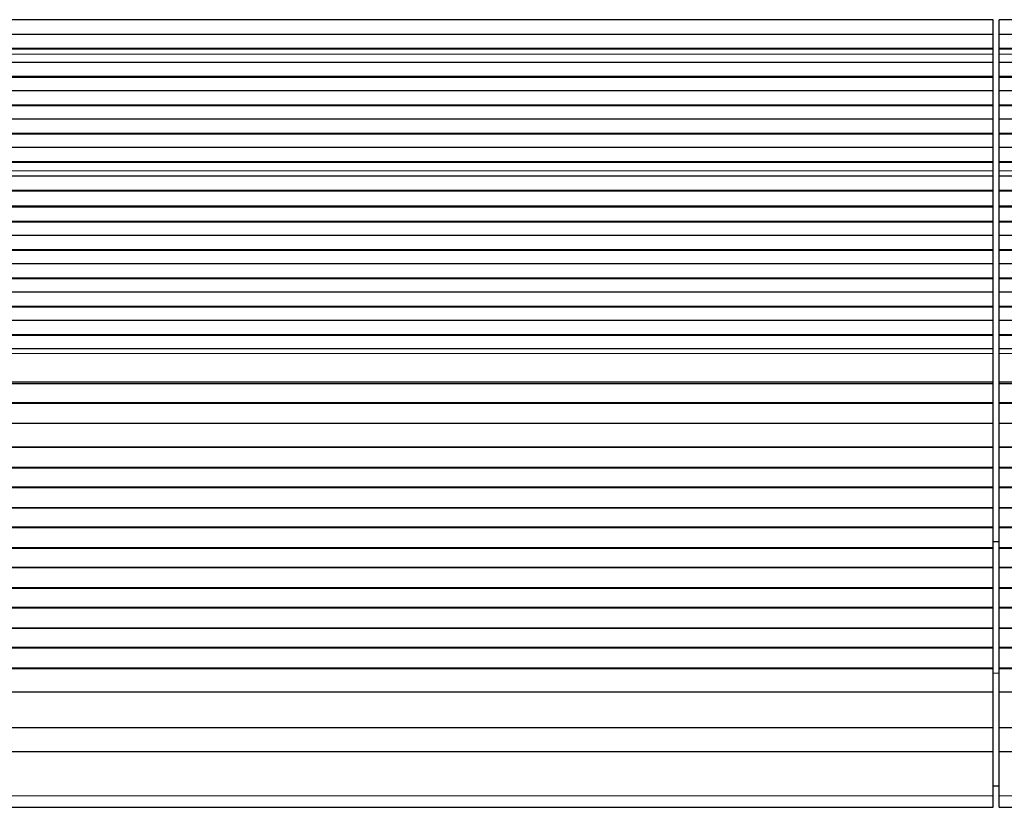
# Model space of a CAD drawing. Header units: inches. Extents: x 0 to 29700, y -16 to 21000.
# Tile 95 of 256: x 4337 to 4828, y 16935 to 17328. Entities that reach past the tile are written whole.
import ezdxf

# ---------------------------------------------------------------- set-up
doc = ezdxf.new("R2010")
doc.units = ezdxf.units.IN
doc.layers.add('1', color=7, linetype='Continuous', true_color=0xffffff)

msp = doc.modelspace()

# ---------------------------------------------------------------- linework, layer by layer
at = {"layer": '1', "color": 2, "linetype": 'Continuous', "lineweight": 25}
for p, q in [((4822.751, 17327.836), (3607.264, 17327.836)), ((4822.751, 17327.7), (3607.264, 17327.7)), ((4822.751, 17327.7), (4822.751, 17327.836)), ((4822.751, 17320.468), (4822.751, 17327.7)), ((5802.751, 17327.836), (4825.751, 17327.836)), ((4825.751, 17327.7), (4825.751, 17327.836)), ((4825.751, 17320.468), (4825.751, 17327.7)), ((5802.751, 17327.7), (4825.751, 17327.7)), ((4822.751, 17320.468), (3607.264, 17320.468)), ((4822.751, 17313.534), (4822.751, 17320.468)), ((4825.751, 17313.534), (4825.751, 17320.468)), ((5802.751, 17320.468), (4825.751, 17320.468)), ((4822.751, 17313.534), (3607.264, 17313.534)), ((4822.751, 17313.18), (3607.264, 17313.18)), ((4822.751, 17313.18), (4822.751, 17313.534)), ((4822.751, 17310.732), (4822.751, 17313.18)), ((4825.751, 17313.18), (4825.751, 17313.534)), ((5802.751, 17313.534), (4825.751, 17313.534)), ((4825.751, 17310.732), (4825.751, 17313.18)), ((5802.751, 17313.18), (4825.751, 17313.18)), ((4822.751, 17310.705), (4822.751, 17310.732)), ((4822.751, 17306.511), (4822.751, 17310.705)), ((4825.751, 17310.705), (4825.751, 17310.732)), ((4825.751, 17306.511), (4825.751, 17310.705)), ((4822.751, 17306.511), (3607.264, 17306.511)), ((4822.751, 17299.44), (4822.751, 17306.511)), ((4825.751, 17299.44), (4825.751, 17306.511)), ((5802.751, 17306.511), (4825.751, 17306.511)), ((4822.751, 17299.44), (3607.264, 17299.44)), ((4822.751, 17299.087), (3607.264, 17299.087)), ((4822.751, 17299.087), (4822.751, 17299.44)), ((4822.751, 17292.369), (4822.751, 17299.087)), ((4825.751, 17299.087), (4825.751, 17299.44)), ((5802.751, 17299.44), (4825.751, 17299.44)), ((4825.751, 17292.369), (4825.751, 17299.087)), ((5802.751, 17299.087), (4825.751, 17299.087)), ((4822.751, 17292.369), (3607.264, 17292.369)), ((4822.751, 17285.298), (4822.751, 17292.369)), ((4825.751, 17285.298), (4825.751, 17292.369)), ((5802.751, 17292.369), (4825.751, 17292.369)), ((4822.751, 17285.298), (3607.264, 17285.298)), ((4822.751, 17284.945), (3607.264, 17284.945)), ((4822.751, 17284.945), (4822.751, 17285.298)), ((4822.751, 17278.227), (4822.751, 17284.945)), ((4825.751, 17284.945), (4825.751, 17285.298)), ((5802.751, 17285.298), (4825.751, 17285.298)), ((4825.751, 17278.227), (4825.751, 17284.945)), ((5802.751, 17284.945), (4825.751, 17284.945)), ((4822.751, 17278.227), (3607.264, 17278.227)), ((4822.751, 17271.156), (4822.751, 17278.227)), ((4825.751, 17271.156), (4825.751, 17278.227)), ((5802.751, 17278.227), (4825.751, 17278.227)), ((4822.751, 17271.156), (3607.264, 17271.156)), ((4822.751, 17270.802), (3607.264, 17270.802)), ((4822.751, 17270.802), (4822.751, 17271.156)), ((4822.751, 17264.085), (4822.751, 17270.802)), ((4825.751, 17270.802), (4825.751, 17271.156)), ((5802.751, 17271.156), (4825.751, 17271.156)), ((4825.751, 17264.085), (4825.751, 17270.802)), ((5802.751, 17270.802), (4825.751, 17270.802)), ((4822.751, 17264.085), (3607.264, 17264.085)), ((4822.751, 17257.014), (4822.751, 17264.085)), ((4825.751, 17257.014), (4825.751, 17264.085)), ((5802.751, 17264.085), (4825.751, 17264.085)), ((4822.751, 17257.014), (3607.264, 17257.014)), ((4822.751, 17256.66), (3607.264, 17256.66)), ((4822.751, 17256.66), (4822.751, 17257.014)), ((4822.751, 17252.467), (4822.751, 17256.66)), ((4825.751, 17256.66), (4825.751, 17257.014)), ((5802.751, 17257.014), (4825.751, 17257.014)), ((4825.751, 17252.467), (4825.751, 17256.66)), ((5802.751, 17256.66), (4825.751, 17256.66)), ((4822.751, 17249.895), (3607.264, 17249.895)), ((4822.751, 17249.888), (3607.264, 17249.888)), ((4822.751, 17252.439), (4822.751, 17252.467)), ((4822.751, 17249.895), (4822.751, 17252.439)), ((4822.751, 17249.888), (4822.751, 17249.895)), ((4822.751, 17242.683), (4822.751, 17249.888)), ((4825.751, 17252.439), (4825.751, 17252.467)), ((4825.751, 17249.895), (4825.751, 17252.439)), ((4825.751, 17249.888), (4825.751, 17249.895)), ((5802.751, 17249.895), (4825.751, 17249.895)), ((4825.751, 17242.683), (4825.751, 17249.888)), ((5802.751, 17249.888), (4825.751, 17249.888)), ((4822.751, 17242.683), (3607.264, 17242.683)), ((4822.751, 17242.329), (3607.264, 17242.329)), ((4822.751, 17242.329), (4822.751, 17242.683)), ((4822.751, 17234.807), (4822.751, 17242.329)), ((4825.751, 17242.329), (4825.751, 17242.683)), ((5802.751, 17242.683), (4825.751, 17242.683)), ((4825.751, 17234.807), (4825.751, 17242.329)), ((5802.751, 17242.329), (4825.751, 17242.329)), ((4822.751, 17234.807), (3607.264, 17234.807)), ((4822.751, 17234.386), (3607.264, 17234.386)), ((4822.751, 17234.386), (4822.751, 17234.807)), ((4822.751, 17227.315), (4822.751, 17234.386)), ((4825.751, 17234.386), (4825.751, 17234.807)), ((5802.751, 17234.807), (4825.751, 17234.807)), ((4825.751, 17227.315), (4825.751, 17234.386)), ((5802.751, 17234.386), (4825.751, 17234.386)), ((4822.751, 17227.315), (3607.264, 17227.315)), ((4822.751, 17226.962), (3607.264, 17226.962)), ((4822.751, 17226.962), (4822.751, 17227.315)), ((4822.751, 17220.244), (4822.751, 17226.962)), ((4825.751, 17226.962), (4825.751, 17227.315)), ((5802.751, 17227.315), (4825.751, 17227.315)), ((4825.751, 17220.244), (4825.751, 17226.962)), ((5802.751, 17226.962), (4825.751, 17226.962)), ((4822.751, 17220.244), (3607.264, 17220.244)), ((4822.751, 17213.173), (4822.751, 17220.244)), ((4825.751, 17213.173), (4825.751, 17220.244)), ((5802.751, 17220.244), (4825.751, 17220.244)), ((4822.751, 17213.173), (3607.264, 17213.173)), ((4822.751, 17212.82), (3607.264, 17212.82)), ((4822.751, 17212.82), (4822.751, 17213.173)), ((4822.751, 17206.102), (4822.751, 17212.82)), ((4825.751, 17212.82), (4825.751, 17213.173)), ((5802.751, 17213.173), (4825.751, 17213.173)), ((4825.751, 17206.102), (4825.751, 17212.82)), ((5802.751, 17212.82), (4825.751, 17212.82)), ((4822.751, 17206.102), (3607.264, 17206.102)), ((4822.751, 17199.031), (4822.751, 17206.102)), ((4825.751, 17199.031), (4825.751, 17206.102)), ((5802.751, 17206.102), (4825.751, 17206.102)), ((4822.751, 17199.031), (3607.264, 17199.031)), ((4822.751, 17198.678), (3607.264, 17198.678)), ((4822.751, 17198.678), (4822.751, 17199.031)), ((4822.751, 17191.96), (4822.751, 17198.678)), ((4825.751, 17198.678), (4825.751, 17199.031)), ((5802.751, 17199.031), (4825.751, 17199.031)), ((4825.751, 17191.96), (4825.751, 17198.678)), ((5802.751, 17198.678), (4825.751, 17198.678)), ((4822.751, 17191.96), (3607.264, 17191.96)), ((4822.751, 17184.889), (4822.751, 17191.96)), ((4825.751, 17184.889), (4825.751, 17191.96)), ((5802.751, 17191.96), (4825.751, 17191.96)), ((4822.751, 17184.889), (3607.264, 17184.889)), ((4822.751, 17184.535), (3607.264, 17184.535)), ((4822.751, 17184.535), (4822.751, 17184.889)), ((4822.751, 17177.818), (4822.751, 17184.535)), ((4825.751, 17184.535), (4825.751, 17184.889)), ((5802.751, 17184.889), (4825.751, 17184.889)), ((4825.751, 17177.818), (4825.751, 17184.535)), ((5802.751, 17184.535), (4825.751, 17184.535)), ((4822.751, 17177.818), (3607.264, 17177.818)), ((4822.751, 17170.747), (4822.751, 17177.818)), ((4825.751, 17170.747), (4825.751, 17177.818)), ((5802.751, 17177.818), (4825.751, 17177.818)), ((4822.751, 17170.747), (3607.264, 17170.747)), ((4822.751, 17170.393), (3607.264, 17170.393)), ((4822.751, 17170.393), (4822.751, 17170.747)), ((4822.751, 17163.676), (4822.751, 17170.393)), ((4825.751, 17170.393), (4825.751, 17170.747)), ((5802.751, 17170.747), (4825.751, 17170.747)), ((4825.751, 17163.676), (4825.751, 17170.393)), ((5802.751, 17170.393), (4825.751, 17170.393)), ((4822.751, 17163.676), (3607.264, 17163.676)), ((4822.751, 17161.402), (4822.751, 17163.676)), ((4822.751, 17147.26), (4822.751, 17161.402)), ((4825.751, 17161.402), (4825.751, 17163.676)), ((5802.751, 17163.676), (4825.751, 17163.676)), ((4825.751, 17147.26), (4825.751, 17161.402)), ((4822.751, 17146.544), (3607.264, 17146.544)), ((4822.751, 17146.294), (3607.264, 17146.294)), ((4822.751, 17146.544), (4822.751, 17147.26)), ((4822.751, 17146.294), (4822.751, 17146.544)), ((4822.751, 17136.794), (4822.751, 17146.294)), ((4825.751, 17146.544), (4825.751, 17147.26)), ((4825.751, 17146.294), (4825.751, 17146.544)), ((5802.751, 17146.544), (4825.751, 17146.544)), ((4825.751, 17136.794), (4825.751, 17146.294)), ((5802.751, 17146.294), (4825.751, 17146.294)), ((4822.751, 17136.794), (3607.264, 17136.794)), ((4822.751, 17136.544), (3607.264, 17136.544)), ((4822.751, 17136.544), (4822.751, 17136.794)), ((4822.751, 17126.544), (4822.751, 17136.544)), ((4825.751, 17136.544), (4825.751, 17136.794)), ((5802.751, 17136.794), (4825.751, 17136.794)), ((4825.751, 17126.544), (4825.751, 17136.544)), ((5802.751, 17136.544), (4825.751, 17136.544)), ((4822.751, 17126.544), (3607.264, 17126.544)), ((4822.751, 17114.794), (4822.751, 17126.544)), ((4825.751, 17114.794), (4825.751, 17126.544)), ((5802.751, 17126.544), (4825.751, 17126.544)), ((4822.751, 17114.794), (3607.264, 17114.794)), ((4822.751, 17114.544), (3607.264, 17114.544)), ((4822.751, 17114.544), (4822.751, 17114.794)), ((4822.751, 17104.544), (4822.751, 17114.544)), ((4825.751, 17114.544), (4825.751, 17114.794)), ((5802.751, 17114.794), (4825.751, 17114.794)), ((4825.751, 17104.544), (4825.751, 17114.544)), ((5802.751, 17114.544), (4825.751, 17114.544)), ((4822.751, 17104.544), (3607.264, 17104.544)), ((4822.751, 17104.294), (3607.264, 17104.294)), ((4822.751, 17104.294), (4822.751, 17104.544)), ((4822.751, 17094.794), (4822.751, 17104.294)), ((4825.751, 17104.294), (4825.751, 17104.544)), ((5802.751, 17104.544), (4825.751, 17104.544)), ((4825.751, 17094.794), (4825.751, 17104.294)), ((5802.751, 17104.294), (4825.751, 17104.294)), ((4822.751, 17094.794), (3607.264, 17094.794)), ((4822.751, 17094.544), (3607.264, 17094.544)), ((4822.751, 17094.544), (4822.751, 17094.794)), ((4822.751, 17084.544), (4822.751, 17094.544)), ((4825.751, 17094.544), (4825.751, 17094.794)), ((5802.751, 17094.794), (4825.751, 17094.794)), ((4825.751, 17084.544), (4825.751, 17094.544)), ((5802.751, 17094.544), (4825.751, 17094.544)), ((4822.751, 17084.544), (3607.264, 17084.544)), ((4822.751, 17084.294), (3607.264, 17084.294)), ((4822.751, 17084.294), (4822.751, 17084.544)), ((4822.751, 17074.794), (4822.751, 17084.294)), ((4825.751, 17084.294), (4825.751, 17084.544)), ((5802.751, 17084.544), (4825.751, 17084.544)), ((4825.751, 17074.794), (4825.751, 17084.294)), ((5802.751, 17084.294), (4825.751, 17084.294)), ((4822.751, 17074.794), (3607.264, 17074.794)), ((4822.751, 17074.544), (3607.264, 17074.544)), ((4822.751, 17074.544), (4822.751, 17074.794)), ((4822.751, 17064.544), (4822.751, 17074.544)), ((4825.751, 17074.544), (4825.751, 17074.794)), ((5802.751, 17074.794), (4825.751, 17074.794)), ((4825.751, 17064.544), (4825.751, 17074.544)), ((5802.751, 17074.544), (4825.751, 17074.544)), ((4822.75, 17067.692), (4825.747, 17067.692)), ((4822.751, 17064.544), (3607.264, 17064.544)), ((4822.751, 17064.294), (3607.264, 17064.294)), ((4822.751, 17064.294), (4822.751, 17064.544)), ((4822.751, 17054.794), (4822.751, 17064.294)), ((4825.751, 17064.294), (4825.751, 17064.544)), ((5802.751, 17064.544), (4825.751, 17064.544)), ((4825.751, 17054.794), (4825.751, 17064.294)), ((5802.751, 17064.294), (4825.751, 17064.294)), ((4822.751, 17054.794), (3607.264, 17054.794)), ((4822.751, 17054.544), (3607.264, 17054.544)), ((4822.751, 17054.544), (4822.751, 17054.794)), ((4822.751, 17044.544), (4822.751, 17054.544)), ((4825.751, 17054.544), (4825.751, 17054.794)), ((5802.751, 17054.794), (4825.751, 17054.794)), ((4825.751, 17044.544), (4825.751, 17054.544)), ((5802.751, 17054.544), (4825.751, 17054.544)), ((4822.751, 17044.544), (3607.264, 17044.544)), ((4822.751, 17044.294), (3607.264, 17044.294)), ((4822.751, 17044.294), (4822.751, 17044.544)), ((4822.751, 17034.794), (4822.751, 17044.294)), ((4825.751, 17044.294), (4825.751, 17044.544)), ((5802.751, 17044.544), (4825.751, 17044.544)), ((4825.751, 17034.794), (4825.751, 17044.294)), ((5802.751, 17044.294), (4825.751, 17044.294)), ((4822.751, 17034.794), (3607.264, 17034.794)), ((4822.751, 17034.544), (3607.264, 17034.544)), ((4822.751, 17034.544), (4822.751, 17034.794)), ((4822.751, 17024.544), (4822.751, 17034.544)), ((4825.751, 17034.544), (4825.751, 17034.794)), ((5802.751, 17034.794), (4825.751, 17034.794)), ((4825.751, 17024.544), (4825.751, 17034.544)), ((5802.751, 17034.544), (4825.751, 17034.544)), ((4822.751, 17024.544), (3607.264, 17024.544)), ((4822.751, 17024.294), (3607.264, 17024.294)), ((4822.751, 17024.294), (4822.751, 17024.544)), ((4822.751, 17014.794), (4822.751, 17024.294)), ((4825.751, 17024.294), (4825.751, 17024.544)), ((5802.751, 17024.544), (4825.751, 17024.544)), ((4825.751, 17014.794), (4825.751, 17024.294)), ((5802.751, 17024.294), (4825.751, 17024.294)), ((4822.751, 17014.794), (3607.264, 17014.794)), ((4822.751, 17014.544), (3607.264, 17014.544)), ((4822.751, 17014.544), (4822.751, 17014.794)), ((4822.751, 17004.544), (4822.751, 17014.544)), ((4825.751, 17014.544), (4825.751, 17014.794)), ((5802.751, 17014.794), (4825.751, 17014.794)), ((4825.751, 17004.544), (4825.751, 17014.544)), ((5802.751, 17014.544), (4825.751, 17014.544)), ((4822.751, 17004.544), (3607.264, 17004.544)), ((4822.751, 17004.294), (3607.264, 17004.294)), ((4822.751, 17004.294), (4822.751, 17004.544)), ((4822.751, 16992.561), (4822.751, 17004.294)), ((4825.751, 17004.294), (4825.751, 17004.544)), ((5802.751, 17004.544), (4825.751, 17004.544)), ((4825.751, 16992.561), (4825.751, 17004.294)), ((5802.751, 17004.294), (4825.751, 17004.294)), ((4822.751, 16992.561), (3607.264, 16992.561)), ((4822.751, 16974.749), (4822.751, 16992.561)), ((4825.751, 16974.749), (4825.751, 16992.561)), ((5802.751, 16992.561), (4825.751, 16992.561)), ((4822.751, 16974.749), (3607.264, 16974.749)), ((4822.751, 16962.789), (4822.751, 16974.749)), ((4825.751, 16962.789), (4825.751, 16974.749)), ((5802.751, 16974.749), (4825.751, 16974.749)), ((4822.751, 16962.789), (3606.751, 16962.789)), ((4822.751, 16940.926), (4822.751, 16962.789)), ((4825.751, 16940.926), (4825.751, 16962.789)), ((5802.751, 16962.789), (4825.751, 16962.789)), ((4825.75, 16945.692), (4822.747, 16945.692)), ((4822.751, 16935.206), (4822.751, 16940.926)), ((4825.751, 16935.206), (4825.751, 16940.926)), ((3606.751, 16935.206), (4822.751, 16935.206)), ((4825.751, 16935.206), (5802.751, 16935.206))]:
    msp.add_line(p, q, dxfattribs=at)
at = {"layer": '1', "color": 110, "linetype": 'Continuous', "lineweight": 13}
for p, q in [((4822.751, 17310.732), (3607.264, 17310.732)), ((4822.751, 17310.705), (3607.264, 17310.705)), ((5802.751, 17310.732), (4825.751, 17310.732)), ((5802.751, 17310.705), (4825.751, 17310.705)), ((4822.751, 17252.467), (3607.264, 17252.467)), ((4822.751, 17252.439), (3607.264, 17252.439)), ((5802.751, 17252.467), (4825.751, 17252.467)), ((5802.751, 17252.439), (4825.751, 17252.439)), ((4822.751, 17161.402), (3607.264, 17161.402)), ((5802.751, 17161.402), (4825.751, 17161.402)), ((4822.751, 17147.26), (3607.264, 17147.26)), ((5802.751, 17147.26), (4825.751, 17147.26)), ((4825.753, 17002.142), (4822.751, 17002.142)), ((4822.751, 16940.926), (3606.751, 16940.926)), ((5802.751, 16940.926), (4825.751, 16940.926))]:
    msp.add_line(p, q, dxfattribs=at)

doc.saveas('drawing.dxf')
